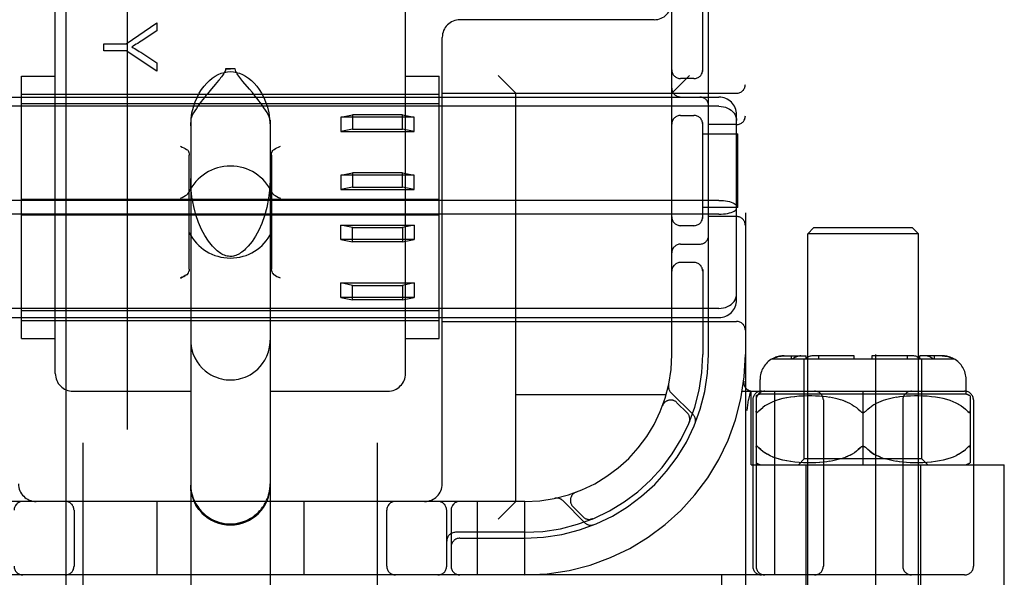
# Model space of a CAD drawing. Header units: inches. Extents: x 0 to 308, y 0 to 199.
# Tile 36 of 139: x 87.309 to 88.982, y 100.83 to 101.778. Entities that reach past the tile are written whole.
import ezdxf

# ---------------------------------------------------------------- set-up
doc = ezdxf.new("R2010")
doc.units = ezdxf.units.IN
doc.header["$LTSCALE"] = 16.920913
doc.header["$MEASUREMENT"] = 0
doc.linetypes.add('HIDDEN', pattern=[0.2, 0.1, -0.1])
doc.layers.add('DEFAULT_2', color=8, linetype='HIDDEN')
doc.layers.add('RIGHT_OR_MAIN_DOOR_ASSEMBLY', color=7, linetype='CONTINUOUS')

msp = doc.modelspace()

# ---------------------------------------------------------------- linework, layer by layer
at = {"layer": 'DEFAULT_2', "color": 8, "linetype": 'HIDDEN'}
for p, q in [((88.7627, 141.8188), (88.7627, 62.8488)), ((87.4167, 99.3666), (87.4167, 104.8671)), ((87.9167, 99.3666), (87.9167, 104.8671)), ((88.5417, 104.8338), (88.5417, 99.8338)), ((88.4167, 101.2088), (88.4167, 103.4588)), ((87.3692, 101.1764), (87.3692, 101.8584)), ((87.9642, 101.1764), (87.9642, 101.8584)), ((88.4692, 101.6896), (88.4692, 101.8188)), ((88.4792, 101.2088), (88.4792, 101.8188)), ((87.4896, 101.7368), (87.5415, 101.7727)), ((87.5415, 101.7727), (87.5415, 101.7588)), ((88.3867, 101.7778), (88.0567, 101.7778)), ((87.5415, 101.7588), (87.515, 101.7414)), ((87.4515, 101.7248), (87.4515, 101.7368)), ((87.4515, 101.7368), (87.4896, 101.7368)), ((88.0267, 100.9888), (88.0267, 101.7478)), ((87.4896, 101.7248), (87.4515, 101.7248)), ((87.5415, 101.6902), (87.4896, 101.7248)), ((87.5143, 101.7224), (87.5415, 101.7046)), ((87.5415, 101.7046), (87.5415, 101.6902)), ((87.6585, 101.6941), (87.6667, 101.6942)), ((87.6749, 101.6941), (87.6585, 101.6941)), ((87.6749, 101.6941), (87.6667, 101.6942)), ((87.3117, 101.2361), (87.3117, 101.6816)), ((87.3117, 101.6816), (87.3692, 101.6816)), ((87.699, 101.6599), (87.6881, 101.6729)), ((87.9642, 101.6816), (88.0217, 101.6816)), ((88.0217, 101.2361), (88.0217, 101.6816)), ((88.1517, 101.6528), (88.1217, 101.6828)), ((88.4167, 101.6528), (88.4467, 101.6828)), ((88.4542, 101.6776), (88.4317, 101.6776)), ((87.3117, 101.6513), (88.0217, 101.6513)), ((87.6347, 101.6604), (87.63, 101.6548)), ((88.0267, 101.6528), (88.5267, 101.6528)), ((88.1517, 100.9588), (88.1517, 101.6528)), ((86.8367, 101.6463), (88.4967, 101.6463)), ((88.0217, 101.6347), (87.3117, 101.6347)), ((88.4967, 101.6307), (86.8367, 101.6307)), ((87.5992, 101.6068), (87.5992, 100.4972)), ((87.7342, 101.6068), (87.7342, 100.4972)), ((87.8542, 101.612), (87.8742, 101.616)), ((87.8542, 101.612), (87.8542, 101.5875)), ((87.9792, 101.612), (87.8542, 101.612)), ((87.8742, 101.616), (87.8742, 101.5915)), ((87.9592, 101.616), (87.8742, 101.616)), ((87.9592, 101.5915), (87.9592, 101.616)), ((87.9592, 101.616), (87.9792, 101.612)), ((87.9792, 101.5875), (87.9792, 101.612)), ((88.4317, 101.6151), (88.4542, 101.6151)), ((88.4692, 101.4396), (88.4692, 101.603)), ((88.5267, 101.3014), (88.5267, 101.6162)), ((87.8742, 101.5915), (87.8542, 101.5875)), ((87.8542, 101.5875), (87.9792, 101.5875)), ((87.8742, 101.5915), (87.9592, 101.5915)), ((87.9792, 101.5875), (87.9592, 101.5915)), ((88.5267, 101.5994), (88.4792, 101.5994)), ((88.4692, 101.5838), (88.5287, 101.5838)), ((88.5287, 101.4588), (88.5287, 101.5838)), ((87.5967, 101.3538), (87.5967, 101.5475)), ((87.7367, 101.5475), (87.7367, 101.3538)), ((87.8542, 101.5137), (87.8742, 101.5177)), ((87.8742, 101.5177), (87.8742, 101.4932)), ((87.9592, 101.5177), (87.8742, 101.5177)), ((87.9592, 101.4932), (87.9592, 101.5177)), ((87.9592, 101.5177), (87.9792, 101.5137)), ((87.8542, 101.5137), (87.8542, 101.4892)), ((87.9792, 101.5137), (87.8542, 101.5137)), ((87.9792, 101.4892), (87.9792, 101.5137)), ((87.8742, 101.4932), (87.8542, 101.4892)), ((87.8542, 101.4892), (87.9792, 101.4892)), ((87.8742, 101.4932), (87.9592, 101.4932)), ((87.9792, 101.4892), (87.9592, 101.4932)), ((88.4967, 101.4705), (86.8367, 101.4705)), ((88.0217, 101.4722), (87.3117, 101.4722)), ((88.5287, 101.4588), (88.4692, 101.4588)), ((88.4967, 101.4471), (86.8367, 101.4471)), ((88.0217, 101.4454), (87.3117, 101.4454)), ((88.5267, 101.4432), (88.4792, 101.4432)), ((87.8542, 101.4039), (87.8542, 101.4285)), ((87.8542, 101.4285), (87.9792, 101.4285)), ((87.8742, 101.4245), (87.8542, 101.4285)), ((87.8742, 101.3999), (87.8742, 101.4245)), ((87.8742, 101.4245), (87.9592, 101.4245)), ((87.9792, 101.4285), (87.9592, 101.4245)), ((87.9592, 101.4245), (87.9592, 101.3999)), ((87.9792, 101.4285), (87.9792, 101.4039)), ((88.4542, 101.4276), (88.4317, 101.4276)), ((88.6577, 101.4238), (88.6477, 101.4138)), ((88.8257, 101.4238), (88.6577, 101.4238)), ((88.8257, 101.4238), (88.8357, 101.4138)), ((87.9792, 101.4039), (87.8542, 101.4039)), ((87.8542, 101.4039), (87.8742, 101.3999)), ((87.9592, 101.3999), (87.9792, 101.4039)), ((88.6477, 100.577), (88.6477, 101.4138)), ((88.8357, 101.4138), (88.6477, 101.4138)), ((88.8357, 100.577), (88.8357, 101.4138)), ((87.9592, 101.3999), (87.8742, 101.3999)), ((88.4317, 101.3963), (88.4642, 101.3963)), ((87.7368, 101.3516), (87.7367, 101.3538)), ((88.4542, 101.3651), (88.4317, 101.3651)), ((88.4692, 101.353), (88.4692, 101.2088)), ((87.7433, 101.3428), (87.7411, 101.3439)), ((87.7517, 101.3385), (87.7487, 101.3401)), ((87.8542, 101.3056), (87.8542, 101.3302)), ((87.8542, 101.3302), (87.9792, 101.3302)), ((87.8742, 101.3262), (87.8542, 101.3302)), ((87.8742, 101.3016), (87.8742, 101.3262)), ((87.8742, 101.3262), (87.9592, 101.3262)), ((87.9792, 101.3302), (87.9592, 101.3262)), ((87.9592, 101.3262), (87.9592, 101.3016)), ((87.9792, 101.3302), (87.9792, 101.3056)), ((87.9792, 101.3056), (87.8542, 101.3056)), ((87.8542, 101.3056), (87.8742, 101.3016)), ((87.9592, 101.3016), (87.8742, 101.3016)), ((87.9592, 101.3016), (87.9792, 101.3056)), ((88.4967, 101.287), (86.8367, 101.287)), ((88.0217, 101.283), (87.3117, 101.283)), ((86.8367, 101.2713), (88.4967, 101.2713)), ((87.3117, 101.2663), (88.0217, 101.2663)), ((88.0267, 101.2648), (88.5267, 101.2648)), ((87.3117, 101.2361), (87.3692, 101.2361)), ((87.9642, 101.2361), (88.0217, 101.2361)), ((88.5873, 101.2013), (88.896, 101.2013)), ((88.6075, 101.2063), (88.6451, 101.2063)), ((88.6201, 101.2013), (88.6201, 101.2063)), ((88.6291, 101.205), (88.6309, 101.2056)), ((88.6417, 101.0313), (88.6417, 101.2013)), ((88.6451, 101.2013), (88.6451, 101.2063)), ((88.7267, 101.2063), (88.6574, 101.2063)), ((88.6663, 101.2013), (88.6663, 101.2063)), ((88.7267, 101.2013), (88.7267, 101.2063)), ((88.7567, 101.2063), (88.7567, 101.2013)), ((88.8259, 101.2063), (88.7567, 101.2063)), ((88.817, 101.2013), (88.817, 101.2063)), ((88.8382, 101.2013), (88.8382, 101.2063)), ((88.8758, 101.2063), (88.8382, 101.2063)), ((88.8417, 101.0313), (88.8417, 101.2013)), ((88.8632, 101.2013), (88.8632, 101.2063)), ((88.5667, 101.1413), (88.5667, 101.1663)), ((88.9167, 101.1413), (88.9167, 101.1663)), ((87.3992, 101.1463), (87.5992, 101.1463)), ((87.7342, 101.1463), (87.9342, 101.1463)), ((88.407, 101.1398), (88.1517, 101.1398)), ((88.4528, 101.1065), (88.4152, 101.1441)), ((88.5364, 101.1463), (88.9142, 101.1463)), ((88.5503, 101.1467), (88.547, 101.1322)), ((88.5517, 101.0213), (88.5517, 101.1463)), ((88.5598, 101.1382), (88.5598, 100.8488)), ((88.9167, 101.1413), (88.5667, 101.1413)), ((88.5919, 100.8338), (88.5919, 101.1463)), ((88.6055, 101.1336), (88.5993, 101.132)), ((88.6119, 101.1349), (88.6053, 101.1336)), ((88.6187, 101.1361), (88.6117, 101.1349)), ((88.6257, 101.1369), (88.6184, 101.136)), ((88.6329, 101.1376), (88.6254, 101.1369)), ((88.6402, 101.138), (88.6327, 101.1376)), ((88.6474, 101.1382), (88.64, 101.138)), ((88.6544, 101.1382), (88.6472, 101.1382)), ((88.6612, 101.138), (88.6542, 101.1382)), ((88.6676, 101.1376), (88.661, 101.138)), ((88.6737, 101.1371), (88.6675, 101.1377)), ((88.6795, 101.1365), (88.6736, 101.1372)), ((88.6849, 101.1357), (88.6794, 101.1365)), ((88.69, 101.1349), (88.6848, 101.1358)), ((88.6947, 101.1339), (88.6899, 101.1349)), ((88.6992, 101.1328), (88.6946, 101.1339)), ((88.7035, 101.1316), (88.6991, 101.1328)), ((88.7417, 101.0213), (88.7417, 101.1463)), ((88.7842, 101.1328), (88.7799, 101.1316)), ((88.7887, 101.1339), (88.7842, 101.1328)), ((88.7934, 101.1349), (88.7886, 101.1339)), ((88.7985, 101.1358), (88.7934, 101.1349)), ((88.8039, 101.1365), (88.7984, 101.1357)), ((88.8097, 101.1372), (88.8038, 101.1365)), ((88.8158, 101.1377), (88.8096, 101.1371)), ((88.8223, 101.138), (88.8157, 101.1376)), ((88.8291, 101.1382), (88.8222, 101.138)), ((88.8362, 101.1382), (88.8289, 101.1382)), ((88.8434, 101.138), (88.836, 101.1382)), ((88.8507, 101.1376), (88.8432, 101.138)), ((88.8579, 101.1369), (88.8504, 101.1376)), ((88.8649, 101.136), (88.8577, 101.1369)), ((88.8716, 101.1349), (88.8647, 101.1361)), ((88.878, 101.1336), (88.8714, 101.1349)), ((88.884, 101.132), (88.8778, 101.1336)), ((88.9235, 101.1382), (88.9235, 101.0244)), ((88.4009, 101.1214), (88.401, 101.1217)), ((88.4011, 101.122), (88.401, 101.1217)), ((88.4429, 101.1094), (88.4255, 101.1267)), ((88.5448, 101.1134), (88.5453, 101.1178)), ((88.547, 101.1322), (88.5469, 101.1317)), ((88.5542, 101.1313), (88.5542, 100.8488)), ((88.575, 101.1212), (88.5712, 101.1185)), ((88.5792, 101.1238), (88.575, 101.1212)), ((88.5837, 101.1261), (88.5791, 101.1237)), ((88.5886, 101.1283), (88.5836, 101.1261)), ((88.5939, 101.1303), (88.5885, 101.1283)), ((88.5995, 101.1321), (88.5937, 101.1302)), ((88.6742, 101.1313), (88.6742, 100.8488)), ((88.7076, 101.1303), (88.7034, 101.1316)), ((88.7116, 101.1288), (88.7075, 101.1303)), ((88.7155, 101.1272), (88.7115, 101.1289)), ((88.7193, 101.1254), (88.7154, 101.1272)), ((88.7231, 101.1233), (88.7193, 101.1254)), ((88.7498, 101.1157), (88.7467, 101.1127)), ((88.7602, 101.1233), (88.7566, 101.121)), ((88.764, 101.1254), (88.7602, 101.1233)), ((88.7679, 101.1272), (88.764, 101.1254)), ((88.7718, 101.1289), (88.7679, 101.1272)), ((88.7758, 101.1303), (88.7718, 101.1288)), ((88.7799, 101.1316), (88.7758, 101.1303)), ((88.8092, 101.1313), (88.8092, 100.8488)), ((88.8896, 101.1302), (88.8838, 101.1321)), ((88.8948, 101.1283), (88.8895, 101.1303)), ((88.8997, 101.1261), (88.8947, 101.1283)), ((88.9042, 101.1237), (88.8996, 101.1261)), ((88.9083, 101.1212), (88.9041, 101.1238)), ((88.9185, 101.1127), (88.9155, 101.1156)), ((88.9292, 101.1313), (88.9292, 100.8488)), ((88.5642, 101.112), (88.5648, 101.1127)), ((88.7455, 101.1115), (88.7449, 101.1111)), ((88.7467, 101.1127), (88.7461, 101.1121)), ((88.4462, 101.0932), (88.4468, 101.0946)), ((88.4462, 101.0933), (88.4462, 101.0932)), ((88.5678, 101.047), (88.5648, 101.05)), ((88.7391, 101.0519), (88.7385, 101.0515)), ((88.7449, 101.0515), (88.7442, 101.0519)), ((88.5792, 101.0388), (88.575, 101.0414)), ((88.5838, 101.0365), (88.5792, 101.0389)), ((88.5887, 101.0343), (88.5837, 101.0365)), ((88.5939, 101.0323), (88.5886, 101.0343)), ((88.5996, 101.0305), (88.5938, 101.0324)), ((88.7079, 101.0324), (88.7038, 101.0311)), ((88.7195, 101.0374), (88.7232, 101.0394)), ((88.7715, 101.0339), (88.7677, 101.0355)), ((88.8895, 101.0324), (88.8837, 101.0305)), ((88.8948, 101.0343), (88.8894, 101.0323)), ((88.8996, 101.0365), (88.8947, 101.0343)), ((88.9041, 101.0389), (88.8996, 101.0365)), ((88.9083, 101.0414), (88.9041, 101.0388)), ((88.9121, 101.0441), (88.9083, 101.0414)), ((88.5517, 101.0213), (88.9817, 101.0213)), ((88.6056, 101.029), (88.5994, 101.0306)), ((88.612, 101.0277), (88.6054, 101.029)), ((88.6188, 101.0266), (88.6118, 101.0277)), ((88.6259, 101.0257), (88.6186, 101.0266)), ((88.6332, 101.025), (88.6256, 101.0257)), ((88.6317, 101.0213), (88.6417, 101.0313)), ((88.6405, 101.0246), (88.6329, 101.0251)), ((88.6478, 101.0244), (88.6403, 101.0246)), ((88.8417, 101.0313), (88.6417, 101.0313)), ((88.6442, 101.0213), (88.6442, 100.5788)), ((88.6548, 101.0245), (88.6475, 101.0244)), ((88.6616, 101.0247), (88.6546, 101.0245)), ((88.6681, 101.025), (88.6614, 101.0246)), ((88.6742, 101.0255), (88.6679, 101.025)), ((88.68, 101.0262), (88.6741, 101.0255)), ((88.6854, 101.027), (88.6799, 101.0262)), ((88.6904, 101.0278), (88.6853, 101.0269)), ((88.6951, 101.0288), (88.6903, 101.0278)), ((88.6996, 101.0299), (88.6951, 101.0288)), ((88.7038, 101.0311), (88.6995, 101.0299)), ((88.7838, 101.0299), (88.7795, 101.0311)), ((88.7883, 101.0288), (88.7838, 101.0299)), ((88.793, 101.0278), (88.7882, 101.0288)), ((88.7981, 101.0269), (88.7929, 101.0278)), ((88.8035, 101.0262), (88.798, 101.027)), ((88.8093, 101.0255), (88.8033, 101.0262)), ((88.8154, 101.025), (88.8091, 101.0255)), ((88.8219, 101.0246), (88.8152, 101.025)), ((88.8287, 101.0245), (88.8217, 101.0247)), ((88.8358, 101.0244), (88.8285, 101.0245)), ((88.8431, 101.0246), (88.8356, 101.0244)), ((88.8392, 101.0213), (88.8392, 100.5788)), ((88.8517, 101.0213), (88.8417, 101.0313)), ((88.8504, 101.0251), (88.8428, 101.0246)), ((88.8577, 101.0257), (88.8502, 101.025)), ((88.8647, 101.0266), (88.8575, 101.0257)), ((88.8715, 101.0277), (88.8645, 101.0266)), ((88.8779, 101.029), (88.8713, 101.0277)), ((88.8839, 101.0306), (88.8777, 101.029)), ((88.9817, 100.7718), (88.9817, 101.0213)), ((88.2538, 100.9745), (88.2535, 100.9744)), ((88.2537, 100.9745), (88.2541, 100.9746)), ((88.1667, 100.9588), (87.1667, 100.9588)), ((87.5417, 100.9588), (87.5417, 100.8338)), ((87.7917, 100.9588), (87.7917, 100.8338)), ((88.0867, 100.8338), (88.0867, 100.9588)), ((88.1517, 100.9588), (88.1217, 100.9288)), ((88.1667, 100.8338), (88.1667, 100.9588)), ((88.2314, 100.9602), (88.269, 100.9226)), ((88.2488, 100.95), (88.2661, 100.9326)), ((87.401, 100.9438), (87.401, 100.8488)), ((87.9323, 100.8488), (87.9323, 100.9438)), ((88.0342, 100.8488), (88.0342, 100.9438)), ((88.0417, 100.9438), (88.0417, 100.8488)), ((88.2809, 100.9287), (88.2822, 100.9293)), ((88.2822, 100.9293), (88.2822, 100.9293)), ((88.2822, 100.9293), (88.2822, 100.9292)), ((88.1667, 100.9063), (88.0492, 100.9063)), ((88.0567, 100.8963), (88.1667, 100.8963)), ((88.9142, 100.8338), (86.4192, 100.8338)), ((88.5017, 100.7718), (88.5017, 100.8338))]:
    msp.add_line(p, q, dxfattribs=at)
for points in [[(87.515, 101.7414), (87.512, 101.7394), (87.5092, 101.7376), (87.5065, 101.736), (87.5039, 101.7344), (87.5014, 101.7329), (87.4991, 101.7315)], [(87.4991, 101.7315), (87.5017, 101.7301), (87.5042, 101.7286), (87.5068, 101.7271), (87.5093, 101.7255), (87.5118, 101.724), (87.5143, 101.7224)], [(87.5992, 101.5974), (87.5999, 101.609), (87.6014, 101.6196), (87.6038, 101.6292), (87.6067, 101.6379), (87.6101, 101.6457), (87.6138, 101.6528), (87.6178, 101.6592), (87.622, 101.6649), (87.6264, 101.67), (87.631, 101.6745), (87.6358, 101.6785), (87.6408, 101.6818), (87.6459, 101.6846), (87.6511, 101.6868), (87.6563, 101.6883), (87.6616, 101.6892), (87.6667, 101.6895), (87.6718, 101.6892), (87.677, 101.6883), (87.6822, 101.6868), (87.6874, 101.6846), (87.6925, 101.6818), (87.6975, 101.6785), (87.7023, 101.6745), (87.7069, 101.67), (87.7114, 101.6649), (87.7156, 101.6592), (87.7196, 101.6528), (87.7233, 101.6457), (87.7266, 101.6379), (87.7296, 101.6292), (87.7319, 101.6196), (87.7334, 101.609), (87.7342, 101.5974)], [(87.6585, 101.6941), (87.6582, 101.6921), (87.6577, 101.6902), (87.6568, 101.6884), (87.6557, 101.6865), (87.6545, 101.6846), (87.6532, 101.6828), (87.6517, 101.6809), (87.6501, 101.6789), (87.6485, 101.6769), (87.6468, 101.6748)], [(87.6881, 101.6729), (87.6862, 101.6752), (87.6843, 101.6775), (87.6826, 101.6797), (87.6809, 101.6818), (87.6794, 101.6838), (87.678, 101.6858), (87.6768, 101.6878), (87.6758, 101.6898), (87.6752, 101.6919), (87.6749, 101.6941)], [(87.6468, 101.6748), (87.643, 101.6703), (87.6411, 101.668), (87.6347, 101.6604)], [(87.63, 101.6548), (87.6276, 101.6518), (87.625, 101.6487), (87.6225, 101.6454), (87.6198, 101.642), (87.6171, 101.6385), (87.6144, 101.6348), (87.6116, 101.631), (87.6089, 101.6271), (87.6063, 101.6231), (87.604, 101.6193), (87.602, 101.6156), (87.6005, 101.6122), (87.5995, 101.6092), (87.5992, 101.6068)], [(87.7342, 101.6068), (87.7338, 101.6093), (87.7328, 101.6124), (87.7311, 101.616), (87.729, 101.6199), (87.7265, 101.624), (87.7237, 101.6281), (87.7208, 101.6323), (87.7179, 101.6363), (87.715, 101.6401), (87.7121, 101.6438), (87.7093, 101.6474), (87.7066, 101.6507), (87.704, 101.6539), (87.699, 101.6599)], [(88.4967, 101.6307), (88.5005, 101.6305), (88.5043, 101.6299), (88.5079, 101.6289), (88.5114, 101.6275), (88.5147, 101.6258), (88.5176, 101.6238), (88.5203, 101.6214), (88.5225, 101.6187), (88.5243, 101.6158), (88.5256, 101.6127), (88.5264, 101.6095), (88.5267, 101.6062)], [(87.5817, 101.5628), (87.5847, 101.5613), (87.5875, 101.5599), (87.5901, 101.5586), (87.5923, 101.5574)], [(87.5923, 101.5574), (87.5936, 101.5564), (87.5947, 101.5552), (87.5956, 101.5536), (87.5962, 101.5518), (87.5966, 101.5498), (87.5967, 101.5475)], [(87.7367, 101.5475), (87.7368, 101.5498), (87.7371, 101.5518), (87.7378, 101.5536), (87.7386, 101.5552), (87.7397, 101.5564), (87.7411, 101.5574)], [(87.7411, 101.5574), (87.7433, 101.5586), (87.7458, 101.5599), (87.7487, 101.5613), (87.7517, 101.5628)], [(87.6407, 101.388), (87.6361, 101.3928), (87.6294, 101.4012), (87.6232, 101.4107), (87.6175, 101.4213), (87.6125, 101.433), (87.6081, 101.4459), (87.6043, 101.4604), (87.6014, 101.4763), (87.5996, 101.4934), (87.5992, 101.5079)], [(87.7342, 101.5079), (87.7336, 101.4923), (87.7317, 101.4744), (87.7286, 101.4585), (87.7248, 101.4442), (87.7202, 101.4314), (87.7151, 101.4199), (87.7095, 101.4097), (87.7035, 101.4006), (87.6971, 101.3927), (87.6926, 101.388)], [(87.5817, 101.4743), (87.5847, 101.4758), (87.5877, 101.4773), (87.5904, 101.4787), (87.5927, 101.4802), (87.5945, 101.4819), (87.5958, 101.4838)], [(87.7375, 101.4838), (87.7388, 101.4819), (87.7406, 101.4802), (87.743, 101.4787), (87.7457, 101.4773), (87.7486, 101.4758), (87.7517, 101.4743)], [(88.4967, 101.4705), (88.5005, 101.4704), (88.5043, 101.4702), (88.5079, 101.4698), (88.5114, 101.4692), (88.5147, 101.4685), (88.5176, 101.4676), (88.5203, 101.4666), (88.5225, 101.4655), (88.5243, 101.4644), (88.5256, 101.4631), (88.5264, 101.4618), (88.5267, 101.4605)], [(88.4967, 101.4471), (88.5005, 101.4472), (88.5043, 101.4475), (88.5079, 101.4479), (88.5114, 101.4484), (88.5147, 101.4492), (88.5176, 101.45), (88.5203, 101.451), (88.5225, 101.4521), (88.5243, 101.4533), (88.5256, 101.4545), (88.5264, 101.4558), (88.5267, 101.4571)], [(87.6667, 101.3753), (87.6659, 101.3754), (87.6635, 101.3756), (87.6611, 101.376), (87.6588, 101.3766), (87.6566, 101.3774), (87.6545, 101.3783), (87.6524, 101.3794), (87.6503, 101.3806), (87.6482, 101.3819), (87.6462, 101.3834), (87.6442, 101.3849), (87.6423, 101.3866), (87.6407, 101.388)], [(87.6926, 101.388), (87.6904, 101.386), (87.6882, 101.3842), (87.6861, 101.3826), (87.6841, 101.3812), (87.6821, 101.38), (87.6801, 101.3789), (87.6781, 101.3779), (87.676, 101.3771), (87.6739, 101.3764), (87.6718, 101.3759), (87.6695, 101.3755), (87.6673, 101.3753), (87.6667, 101.3753)], [(87.5967, 101.3538), (87.5966, 101.3516), (87.5962, 101.3496)], [(87.7368, 101.3516), (87.7371, 101.3496), (87.7378, 101.3477), (87.7386, 101.3462), (87.7397, 101.3449), (87.7411, 101.3439)], [(87.5923, 101.3439), (87.5901, 101.3428), (87.5875, 101.3415), (87.5847, 101.3401), (87.5817, 101.3385)], [(87.5817, 101.3385), (87.5847, 101.3401), (87.5875, 101.3415), (87.5901, 101.3428)], [(87.5923, 101.3439), (87.5936, 101.3449), (87.5947, 101.3462), (87.5956, 101.3477), (87.5962, 101.3496)], [(87.7411, 101.3439), (87.7433, 101.3428), (87.7458, 101.3415), (87.7487, 101.3401)], [(88.4967, 101.287), (88.5005, 101.2872), (88.5043, 101.2878), (88.5079, 101.2887), (88.5114, 101.2901), (88.5147, 101.2918), (88.5176, 101.2939), (88.5203, 101.2962), (88.5225, 101.2989), (88.5243, 101.3018), (88.5256, 101.3049), (88.5264, 101.3081), (88.5267, 101.3114)], [(87.5992, 101.2329), (87.5993, 101.228), (87.6006, 101.219), (87.603, 101.2105), (87.6063, 101.2028), (87.6101, 101.196), (87.6144, 101.1902), (87.619, 101.1851), (87.6238, 101.1808), (87.6286, 101.1772), (87.6334, 101.1742), (87.6382, 101.1717), (87.6428, 101.1698), (87.6473, 101.1682), (87.6515, 101.1671), (87.6556, 101.1663), (87.6593, 101.1658), (87.663, 101.1655), (87.6667, 101.1654)], [(87.6667, 101.1654), (87.6701, 101.1655), (87.6734, 101.1657), (87.6767, 101.1662), (87.6802, 101.1668), (87.6838, 101.1676), (87.6876, 101.1687), (87.6916, 101.1702), (87.6958, 101.172), (87.7, 101.1742), (87.7044, 101.1769), (87.7088, 101.1801), (87.7131, 101.1839), (87.7173, 101.1883), (87.7214, 101.1933), (87.7252, 101.1992), (87.7285, 101.2058), (87.7312, 101.2131), (87.7331, 101.221), (87.7341, 101.2293), (87.7342, 101.2329)], [(88.588, 101.2013), (88.5902, 101.2024), (88.5925, 101.2034), (88.5949, 101.2043), (88.5974, 101.205), (88.6, 101.2056), (88.6025, 101.206), (88.605, 101.2062), (88.6075, 101.2063)], [(88.6075, 101.2063), (88.6055, 101.2063), (88.6035, 101.2061), (88.6015, 101.2059), (88.5995, 101.2055), (88.5974, 101.205), (88.5954, 101.2045), (88.5935, 101.2038), (88.5916, 101.203), (88.5898, 101.2022), (88.588, 101.2013)], [(88.6291, 101.205), (88.6273, 101.2043), (88.6256, 101.2034), (88.6239, 101.2024), (88.6224, 101.2013)], [(88.6362, 101.2063), (88.6345, 101.2062), (88.6327, 101.206), (88.6309, 101.2056)], [(88.6574, 101.2063), (88.656, 101.2063), (88.6546, 101.2061), (88.6532, 101.2059), (88.6517, 101.2055), (88.6503, 101.205), (88.6489, 101.2045), (88.6475, 101.2038), (88.6461, 101.203), (88.6449, 101.2022), (88.6436, 101.2013)], [(88.8331, 101.205), (88.8312, 101.2056), (88.8294, 101.206), (88.8277, 101.2062), (88.8259, 101.2063)], [(88.8331, 101.205), (88.8348, 101.2043), (88.8366, 101.2034), (88.8382, 101.2024), (88.8397, 101.2013)], [(88.8528, 101.2055), (88.8514, 101.2059), (88.8499, 101.2061), (88.8485, 101.2063), (88.8471, 101.2063)], [(88.8528, 101.2055), (88.8543, 101.205), (88.8557, 101.2045), (88.8571, 101.2038), (88.8584, 101.203), (88.8597, 101.2022), (88.8609, 101.2013)], [(88.8758, 101.2063), (88.8783, 101.2062), (88.8808, 101.206), (88.8834, 101.2056), (88.8859, 101.205), (88.8884, 101.2043), (88.8909, 101.2034), (88.8931, 101.2024), (88.8953, 101.2013)], [(88.8953, 101.2013), (88.8936, 101.2022), (88.8918, 101.203), (88.8899, 101.2038), (88.8879, 101.2045), (88.8859, 101.205), (88.8839, 101.2055), (88.8818, 101.2059), (88.8798, 101.2061), (88.8778, 101.2063), (88.8758, 101.2063)], [(88.5453, 101.1178), (88.5459, 101.1223), (88.5464, 101.1269), (88.5469, 101.1317)], [(88.5648, 101.1127), (88.5678, 101.1156), (88.5712, 101.1185)], [(88.7231, 101.1233), (88.7268, 101.121), (88.7303, 101.1185), (88.7336, 101.1157), (88.7367, 101.1127)], [(88.7467, 101.1127), (88.7498, 101.1157), (88.753, 101.1184), (88.7565, 101.121)], [(88.9083, 101.1212), (88.9121, 101.1185), (88.9155, 101.1156), (88.9185, 101.1127)], [(88.5598, 101.1127), (88.5598, 101.112), (88.5599, 101.1114), (88.5601, 101.1109), (88.5603, 101.1105), (88.5605, 101.1102), (88.5608, 101.1101), (88.5612, 101.11), (88.5616, 101.1101), (88.562, 101.1103), (88.5625, 101.1106), (88.563, 101.111), (88.5636, 101.1114)], [(88.5642, 101.112), (88.5636, 101.1114), (88.563, 101.1109), (88.5625, 101.1105), (88.562, 101.1102), (88.5615, 101.1101), (88.5611, 101.11), (88.5608, 101.1101), (88.5605, 101.1103), (88.5602, 101.1106), (88.56, 101.111), (88.5599, 101.1114), (88.5598, 101.112)], [(88.7391, 101.1107), (88.7385, 101.1111), (88.7378, 101.1115), (88.7372, 101.1121), (88.7367, 101.1127)], [(88.7391, 101.1107), (88.7397, 101.1104), (88.7404, 101.1102), (88.741, 101.1101), (88.7417, 101.11)], [(88.7417, 101.11), (88.7423, 101.1101), (88.743, 101.1102), (88.7436, 101.1104), (88.7442, 101.1107), (88.7449, 101.1111), (88.7455, 101.1115), (88.7461, 101.1121), (88.7467, 101.1127)], [(88.9185, 101.1127), (88.9192, 101.112), (88.9198, 101.1114), (88.9204, 101.1109), (88.9209, 101.1105), (88.9214, 101.1102), (88.9218, 101.1101), (88.9222, 101.11), (88.9226, 101.1101), (88.9229, 101.1103), (88.9231, 101.1106), (88.9233, 101.111), (88.9234, 101.1114), (88.9235, 101.112), (88.9235, 101.1127)], [(88.9235, 101.112), (88.9234, 101.1114), (88.9233, 101.1109), (88.9231, 101.1105), (88.9228, 101.1102), (88.9225, 101.1101), (88.9222, 101.11), (88.9218, 101.1101), (88.9213, 101.1103), (88.9208, 101.1106), (88.9203, 101.111), (88.9197, 101.1114)], [(88.4472, 101.097), (88.4472, 101.0969), (88.4471, 101.0965), (88.447, 101.0962), (88.447, 101.0958), (88.4469, 101.0955), (88.4468, 101.0952), (88.4468, 101.0949), (88.4467, 101.0946), (88.4466, 101.0943), (88.4465, 101.094), (88.4464, 101.0938), (88.4463, 101.0935), (88.4463, 101.0934), (88.4463, 101.0933), (88.4462, 101.0933)], [(88.5648, 101.05), (88.5642, 101.0506), (88.5636, 101.0512), (88.563, 101.0517), (88.5625, 101.0521), (88.562, 101.0524), (88.5615, 101.0526), (88.5611, 101.0526), (88.5608, 101.0525), (88.5605, 101.0524), (88.5602, 101.0521), (88.56, 101.0517), (88.5599, 101.0512), (88.5598, 101.0506), (88.5598, 101.05)], [(88.5599, 101.0512), (88.5601, 101.0517), (88.5602, 101.0521), (88.5605, 101.0524), (88.5608, 101.0526), (88.5611, 101.0526), (88.5616, 101.0525), (88.562, 101.0524), (88.5625, 101.0521)], [(88.5648, 101.05), (88.5678, 101.047), (88.5713, 101.0441), (88.5751, 101.0414)], [(88.7367, 101.05), (88.7336, 101.047), (88.7303, 101.0442), (88.7269, 101.0417), (88.7232, 101.0394), (88.7195, 101.0374), (88.7157, 101.0355), (88.7118, 101.0339)], [(88.7303, 101.0442), (88.7336, 101.047), (88.7367, 101.05)], [(88.7367, 101.05), (88.7372, 101.0506), (88.7378, 101.0511), (88.7385, 101.0515), (88.7391, 101.0519), (88.7397, 101.0522), (88.7404, 101.0524), (88.741, 101.0526), (88.7417, 101.0526)], [(88.7378, 101.0511), (88.7372, 101.0506), (88.7367, 101.05)], [(88.7417, 101.0526), (88.7423, 101.0526), (88.743, 101.0524), (88.7436, 101.0522), (88.7442, 101.0519), (88.7449, 101.0515), (88.7455, 101.0511), (88.7461, 101.0506)], [(88.7467, 101.05), (88.7461, 101.0506), (88.7455, 101.0511)], [(88.7638, 101.0374), (88.7601, 101.0394), (88.7565, 101.0417), (88.753, 101.0442), (88.7497, 101.047), (88.7467, 101.05)], [(88.9121, 101.0441), (88.9155, 101.047), (88.9185, 101.05)], [(88.9203, 101.0517), (88.9198, 101.0512), (88.9192, 101.0506), (88.9185, 101.05)], [(88.9203, 101.0517), (88.9209, 101.0521), (88.9214, 101.0524), (88.9218, 101.0526), (88.9222, 101.0526), (88.9226, 101.0525), (88.9229, 101.0524), (88.9231, 101.0521), (88.9233, 101.0517), (88.9234, 101.0512)], [(88.9235, 101.05), (88.9235, 101.0506), (88.9234, 101.0512), (88.9233, 101.0517), (88.9231, 101.0521), (88.9228, 101.0524), (88.9225, 101.0526), (88.9222, 101.0526), (88.9218, 101.0525), (88.9213, 101.0524), (88.9208, 101.0521)], [(88.7079, 101.0324), (88.7118, 101.0339), (88.7157, 101.0355)], [(88.753, 101.0442), (88.7565, 101.0417), (88.7601, 101.0394), (88.7638, 101.0374), (88.7677, 101.0355), (88.7715, 101.0339), (88.7755, 101.0324), (88.7796, 101.0311)], [(87.5992, 100.9885), (87.5995, 100.982), (87.6003, 100.9759), (87.6017, 100.9701), (87.6035, 100.9646), (87.6057, 100.9594), (87.6082, 100.9546), (87.6111, 100.9501), (87.6142, 100.9458), (87.6177, 100.9419), (87.6213, 100.9383), (87.6252, 100.935), (87.6293, 100.9321), (87.6335, 100.9295), (87.6379, 100.9272), (87.6424, 100.9253), (87.647, 100.9237), (87.6519, 100.9224), (87.6569, 100.9215), (87.6618, 100.9209), (87.6667, 100.9208)], [(87.6667, 100.9188), (87.6579, 100.9194), (87.6492, 100.9211), (87.6408, 100.924), (87.6329, 100.9279), (87.6256, 100.9328), (87.6189, 100.9386), (87.6131, 100.9452), (87.6082, 100.9526), (87.6043, 100.9605), (87.6015, 100.9689), (87.5997, 100.9775), (87.5992, 100.9863)], [(87.6667, 100.9208), (87.6715, 100.9209), (87.6762, 100.9214), (87.6807, 100.9222), (87.685, 100.9233), (87.6887, 100.9245), (87.6921, 100.9258), (87.6952, 100.9271), (87.6981, 100.9286), (87.7008, 100.9301), (87.7034, 100.9317), (87.7059, 100.9334), (87.7083, 100.9352), (87.7105, 100.937), (87.7126, 100.9389), (87.7146, 100.9408), (87.7164, 100.9427), (87.7182, 100.9447), (87.7198, 100.9467), (87.7214, 100.9488), (87.7229, 100.951), (87.7243, 100.9532), (87.7257, 100.9556), (87.727, 100.9582), (87.7283, 100.9608), (87.7295, 100.9637), (87.7306, 100.9667), (87.7316, 100.9699), (87.7324, 100.9733), (87.7332, 100.9768), (87.7337, 100.9805), (87.734, 100.9844), (87.7342, 100.9885)], [(87.6667, 100.9188), (87.6755, 100.9194), (87.6841, 100.9211), (87.6925, 100.924), (87.7004, 100.9279), (87.7078, 100.9328), (87.7144, 100.9386), (87.7202, 100.9452), (87.7251, 100.9526), (87.729, 100.9605), (87.7319, 100.9689), (87.7336, 100.9775), (87.7342, 100.9863)], [(88.2822, 100.9292), (88.2821, 100.9292), (88.2819, 100.9291), (88.2817, 100.9291), (88.2816, 100.929), (88.2814, 100.9289), (88.2811, 100.9289), (88.2809, 100.9288), (88.2807, 100.9288), (88.2805, 100.9287), (88.2802, 100.9286), (88.28, 100.9286), (88.2798, 100.9285), (88.2795, 100.9285), (88.2793, 100.9284), (88.279, 100.9284), (88.2788, 100.9284), (88.2785, 100.9283), (88.2784, 100.9283)]]:
    msp.add_lwpolyline(points, dxfattribs=at)
for centre, radius, start, end in [((88.3867, 101.8078), 0.03, 270, 360), ((88.0567, 101.7478), 0.03, 90, 180), ((88.4317, 101.6926), 0.015, 180, 270), ((88.4542, 101.6926), 0.015, 270, 0), ((88.5267, 101.6678), 0.015, 270, 360), ((88.4317, 101.6613), 0.015, 180, 270), ((88.4642, 101.6313), 0.015, 0, 90), ((88.4967, 101.6163), 0.03, 0, 90), ((88.4317, 101.6001), 0.015, 90, 180), ((88.4542, 101.6001), 0.015, 0, 90), ((88.5267, 101.6144), 0.015, 270, 360), ((87.6667, 101.4507), 0.0782, 25.0474, 154.9526), ((88.4317, 101.4426), 0.015, 180, 270), ((88.4542, 101.4426), 0.015, 270, 360), ((88.5267, 101.4282), 0.015, 0, 90), ((87.6667, 101.4507), 0.0782, 206.6531, 333.346), ((88.4642, 101.4113), 0.015, 270, 360), ((88.4317, 101.3813), 0.015, 90, 180), ((88.4317, 101.3501), 0.015, 90, 180), ((88.4542, 101.3501), 0.015, 0, 90), ((88.4967, 101.3013), 0.03, 270, 360), ((88.5267, 101.2498), 0.015, 0, 90), ((88.1667, 101.2088), 0.375, 270, 360), ((88.1667, 101.2088), 0.3125, 270, 360), ((88.1667, 101.2088), 0.3025, 270, 360), ((88.1667, 101.2088), 0.25, 270, 360), ((88.6067, 101.1663), 0.04, 118.955, 180), ((88.8767, 101.1663), 0.04, 0, 61.045), ((87.3992, 101.1763), 0.03, 180, 270), ((87.9342, 101.1763), 0.03, 270, 360), ((88.4255, 101.1543), 0.0145, 168.1145, 225), ((88.5538, 101.1613), 0.015, 173.0043, 270), ((88.5692, 101.1313), 0.015, 90, 180), ((88.588, 101.085), 0.0603, 110.7484, 118.0821), ((88.5748, 101.1313), 0.015, 90, 180), ((88.6592, 101.1313), 0.015, 0, 90), ((88.8242, 101.1313), 0.015, 90, 180), ((88.9142, 101.1313), 0.015, 0, 90), ((88.8953, 101.085), 0.0603, 61.9179, 69.2516), ((88.4149, 101.1161), 0.015, 45, 159.5253), ((88.4323, 101.0988), 0.015, 337.4954, 45), ((88.4426, 101.0962), 0.0145, 337.8042, 45), ((88.588, 101.0777), 0.0603, 241.9212, 249.2516), ((88.8953, 101.0777), 0.0603, 290.7484, 298.0788), ((87.3367, 100.9888), 0.03, 180, 270), ((87.6667, 100.9863), 0.0675, 180, 360), ((87.9967, 100.9888), 0.03, 270, 360), ((88.2594, 100.9606), 0.015, 110.4747, 225), ((87.3142, 100.9438), 0.015, 90, 180), ((87.386, 100.9438), 0.015, 0, 90), ((87.9473, 100.9438), 0.015, 90, 180), ((88.0192, 100.9438), 0.015, 0, 90), ((88.0567, 100.9438), 0.015, 90, 180), ((88.2211, 100.95), 0.0145, 45, 101.8855), ((88.2767, 100.9432), 0.015, 225, 292.5046), ((88.2792, 100.9329), 0.0145, 225, 292.1958), ((88.0492, 100.8913), 0.015, 90, 180), ((88.0567, 100.8813), 0.015, 90, 180), ((87.3142, 100.8488), 0.015, 180, 270), ((87.386, 100.8488), 0.015, 270, 360), ((87.9473, 100.8488), 0.015, 180, 270), ((88.0192, 100.8488), 0.015, 270, 360), ((88.0567, 100.8488), 0.015, 180, 270), ((88.5692, 100.8488), 0.015, 180, 270), ((88.5748, 100.8488), 0.015, 180, 270), ((88.6592, 100.8488), 0.015, 270, 360), ((88.8242, 100.8488), 0.015, 180, 270), ((88.9142, 100.8488), 0.015, 270, 360)]:
    msp.add_arc(centre, radius, start, end, dxfattribs=at)
at = {"layer": 'RIGHT_OR_MAIN_DOOR_ASSEMBLY', "color": 8, "linetype": 'HIDDEN'}
msp.add_line((87.4917, 90.9288), (87.4917, 113.7388), dxfattribs=at)
at = {"layer": 'RIGHT_OR_MAIN_DOOR_ASSEMBLY', "color": 3, "linetype": 'Continuous'}
msp.add_line((87.3877, 91.0838), (87.3877, 113.5838), dxfattribs=at)

doc.saveas('drawing.dxf')
